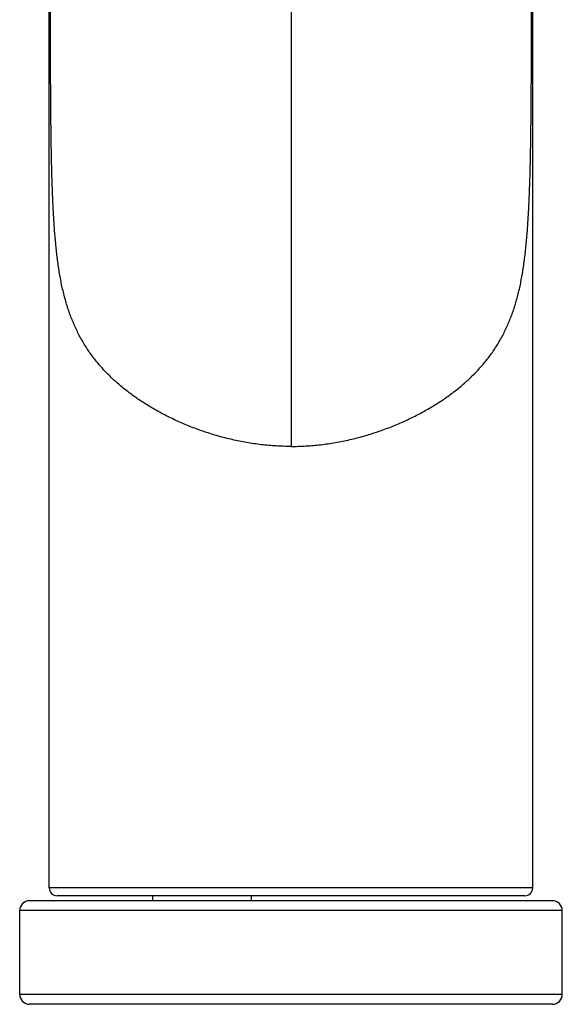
# Model space of a CAD drawing. Header units: millimetres. Extents: x 1 to 611, y -14 to 521.
# Tile 8 of 39: x 130 to 185, y 299 to 399. Entities that reach past the tile are written whole.
import ezdxf

# ---------------------------------------------------------------- set-up
doc = ezdxf.new("R2010")
doc.units = ezdxf.units.MM
doc.header["$LTSCALE"] = 23.1
doc.layers.get('0').update_dxf_attribs({"linetype": 'CONTINUOUS'})

msp = doc.modelspace()

# ---------------------------------------------------------------- linework, layer by layer
at = {"color": 7, "linetype": 'CONTINUOUS'}
for p, q in [((133.249, 310.682), (133.249, 467.882)), ((182.249, 310.682), (182.249, 467.882)), ((184.249, 309.382), (131.249, 309.382)), ((181.449, 309.882), (134.049, 309.882)), ((143.749, 309.382), (143.749, 309.882)), ((153.749, 309.382), (153.749, 309.882)), ((130.249, 299.882), (130.249, 308.382)), ((185.249, 299.882), (185.249, 308.382)), ((184.249, 298.882), (131.249, 298.882))]:
    msp.add_line(p, q, dxfattribs=at)
at = {"color": 9, "linetype": 'CONTINUOUS'}
for p, q in [((157.749, 422.851), (157.749, 398.654)), ((157.749, 398.654), (157.749, 355.413)), ((182.249, 310.682), (133.249, 310.682)), ((185.249, 308.382), (130.249, 308.382)), ((185.249, 299.882), (130.249, 299.882))]:
    msp.add_line(p, q, dxfattribs=at)
at = {"color": 7, "linetype": 'CONTINUOUS'}
for centre, radius, start, end in [((134.049, 310.682), 0.8, 180, 270), ((181.449, 310.682), 0.8, 270, 360), ((131.249, 308.382), 1, 90, 180), ((184.249, 308.382), 1, 0, 90), ((131.249, 299.882), 1, 180, 270), ((184.249, 299.882), 1, 270, 360)]:
    msp.add_arc(centre, radius, start, end, dxfattribs=at)
at = {"color": 9, "linetype": 'CONTINUOUS'}
for points in [[(157.749, 355.413), (157.243, 355.413), (156.234, 355.442), (154.978, 355.552), (153.983, 355.682), (153.245, 355.801), (152.513, 355.939), (151.553, 356.147), (150.376, 356.448), (149.002, 356.877), (147.675, 357.362), (146.398, 357.897), (145.175, 358.479), (144.008, 359.103), (142.9, 359.768), (141.852, 360.472), (140.867, 361.215), (139.945, 361.996), (139.09, 362.817), (138.303, 363.68), (137.701, 364.436), (137.256, 365.061), (136.833, 365.703), (136.347, 366.536), (135.83, 367.584), (135.38, 368.683), (134.992, 369.834), (134.665, 371.039), (134.394, 372.297), (134.175, 373.606), (133.999, 374.959), (133.859, 376.35), (133.748, 377.771), (133.661, 379.216), (133.592, 380.681), (133.539, 382.159), (133.497, 383.649), (133.465, 385.148), (133.432, 387.156), (133.404, 389.675), (133.385, 392.703), (133.375, 395.736), (133.37, 398.77), (133.368, 401.805), (133.367, 404.841), (133.368, 408.888), (133.372, 413.947), (133.373, 420.017), (133.364, 426.086), (133.35, 430.131), (133.341, 432.153)], [(157.749, 355.413), (158.254, 355.413), (159.264, 355.442), (160.519, 355.552), (161.515, 355.682), (162.253, 355.801), (162.984, 355.939), (163.945, 356.147), (165.121, 356.448), (166.495, 356.877), (167.823, 357.362), (169.1, 357.897), (170.323, 358.479), (171.49, 359.103), (172.598, 359.768), (173.646, 360.472), (174.631, 361.215), (175.552, 361.996), (176.408, 362.817), (177.195, 363.68), (177.796, 364.436), (178.242, 365.061), (178.664, 365.703), (179.151, 366.536), (179.668, 367.584), (180.118, 368.683), (180.505, 369.834), (180.833, 371.039), (181.104, 372.297), (181.323, 373.606), (181.499, 374.959), (181.639, 376.35), (181.75, 377.771), (181.837, 379.216), (181.905, 380.681), (181.959, 382.159), (182, 383.649), (182.033, 385.148), (182.066, 387.156), (182.094, 389.675), (182.112, 392.703), (182.122, 395.736), (182.127, 398.77), (182.13, 401.805), (182.13, 404.841), (182.129, 408.888), (182.126, 413.947), (182.125, 420.017), (182.133, 426.086), (182.147, 430.131), (182.157, 432.153)]]:
    msp.add_open_spline(points, degree=3, knots=[0, 0, 0, 0, 0.01663, 0.033197, 0.041439, 0.049644, 0.057804, 0.065915, 0.081962, 0.097749, 0.113246, 0.128427, 0.143277, 0.157785, 0.17195, 0.18578, 0.199292, 0.212514, 0.22549, 0.238273, 0.250926, 0.25723, 0.263533, 0.276178, 0.288946, 0.301934, 0.315223, 0.328886, 0.342983, 0.357543, 0.372526, 0.387873, 0.403519, 0.419412, 0.4355, 0.451739, 0.468094, 0.484534, 0.501038, 0.534171, 0.567397, 0.600662, 0.63394, 0.667222, 0.700506, 0.73379, 0.800357, 0.866924, 0.933484, 1, 1, 1, 1], dxfattribs=at)

doc.saveas('drawing.dxf')
